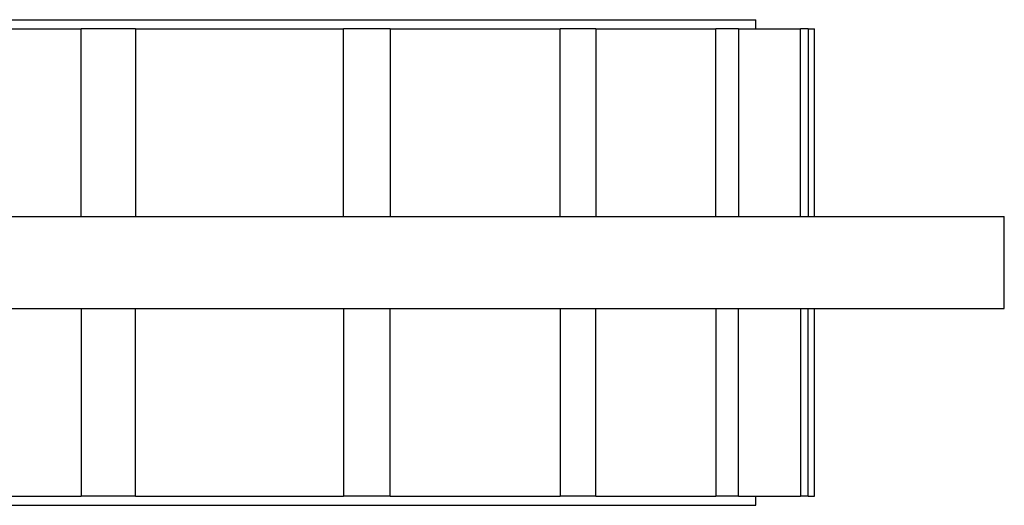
# Model space of a CAD drawing. Header units: millimetres. Extents: x 708 to 6010, y 131 to 3804.
# Tile 36 of 54: x 2780 to 3208, y 3126 to 3337. Entities that reach past the tile are written whole.
import ezdxf

# ---------------------------------------------------------------- set-up
doc = ezdxf.new("R2010")
doc.units = ezdxf.units.MM

msp = doc.modelspace()

# ---------------------------------------------------------------- linework, layer by layer
at = {"color": 7, "linetype": 'Continuous', "lineweight": 25}
for p, q in [((2156.04, 3337.14), (3100.04, 3337.14)), ((3100.04, 3333.14), (3100.04, 3337.14)), ((2705.64, 3333.14), (2806.55, 3333.14)), ((2806.55, 3251.64), (2806.55, 3333.14)), ((2830.18, 3333.14), (2806.55, 3333.14)), ((2830.18, 3333.14), (2830.18, 3251.64)), ((2830.18, 3333.14), (2920.65, 3333.14)), ((2920.65, 3251.64), (2920.65, 3333.14)), ((2940.95, 3333.14), (2920.65, 3333.14)), ((2940.95, 3333.14), (2940.95, 3251.64)), ((2940.95, 3333.14), (3014.82, 3333.14)), ((3014.82, 3251.64), (3014.82, 3333.14)), ((3030.39, 3333.14), (3014.82, 3333.14)), ((3030.39, 3333.14), (3030.39, 3251.64)), ((3030.39, 3333.14), (3082.63, 3333.14)), ((3082.63, 3251.64), (3082.63, 3333.14)), ((3092.42, 3333.14), (3082.63, 3333.14)), ((3092.42, 3333.14), (3092.42, 3251.64)), ((3092.42, 3333.14), (3119.45, 3333.14)), ((3119.45, 3251.64), (3119.45, 3333.14)), ((3122.79, 3333.14), (3119.45, 3333.14)), ((3122.79, 3333.14), (3122.79, 3251.64)), ((3122.79, 3333.14), (3125.54, 3333.14)), ((3125.54, 3251.64), (3125.54, 3333.14)), ((2720.65, 3251.64), (3208.04, 3251.64)), ((3208.04, 3211.64), (3208.04, 3251.64)), ((2720.65, 3211.64), (3208.04, 3211.64)), ((2806.55, 3211.64), (2806.55, 3130.14)), ((2830.18, 3130.14), (2830.18, 3211.64)), ((2920.65, 3211.64), (2920.65, 3130.14)), ((2940.95, 3130.14), (2940.95, 3211.64)), ((3014.82, 3211.64), (3014.82, 3130.14)), ((3030.39, 3130.14), (3030.39, 3211.64)), ((3082.63, 3211.64), (3082.63, 3130.14)), ((3092.42, 3130.14), (3092.42, 3211.64)), ((3119.45, 3211.64), (3119.45, 3130.14)), ((3122.79, 3130.14), (3122.79, 3211.64)), ((3125.54, 3130.14), (3125.54, 3211.64)), ((2705.64, 3130.14), (2806.55, 3130.14)), ((2830.18, 3130.14), (2806.55, 3130.14)), ((2830.18, 3130.14), (2920.65, 3130.14)), ((2940.95, 3130.14), (2920.65, 3130.14)), ((2940.95, 3130.14), (3014.82, 3130.14)), ((3030.39, 3130.14), (3014.82, 3130.14)), ((3030.39, 3130.14), (3082.63, 3130.14)), ((3092.42, 3130.14), (3082.63, 3130.14)), ((3092.42, 3130.14), (3119.45, 3130.14)), ((3100.04, 3126.14), (3100.04, 3130.14)), ((3122.79, 3130.14), (3119.45, 3130.14)), ((3122.79, 3130.14), (3125.54, 3130.14)), ((2156.04, 3126.14), (3100.04, 3126.14))]:
    msp.add_line(p, q, dxfattribs=at)

doc.saveas('drawing.dxf')
